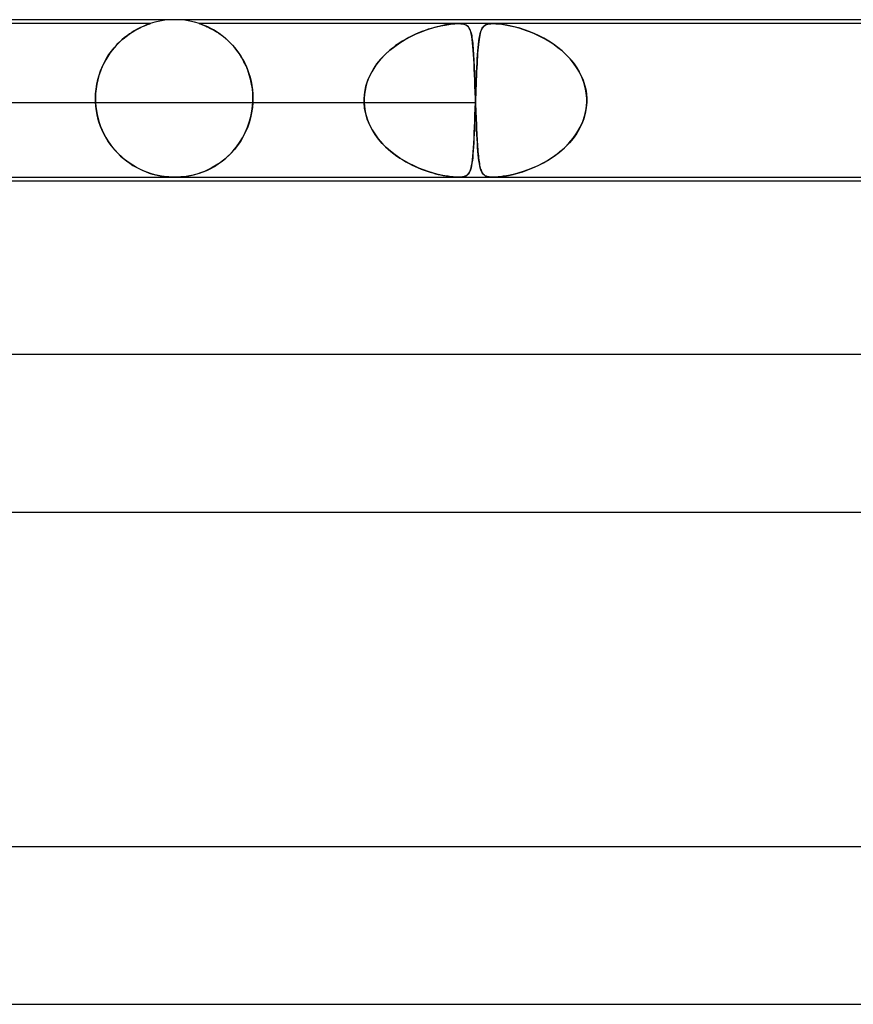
# Model space of a CAD drawing. Header units: millimetres. Extents: x -385 to 385, y -2 to 250.
# Tile 74 of 84: x 122 to 143, y 225 to 250. Entities that reach past the tile are written whole.
import ezdxf

# ---------------------------------------------------------------- set-up
doc = ezdxf.new("R2010")
doc.units = ezdxf.units.MM
doc.layers.add('HIDDEN', color=7, linetype='Continuous')
doc.layers.add('THICK', color=7, linetype='Continuous')

msp = doc.modelspace()

# ---------------------------------------------------------------- linework, layer by layer
at = {"layer": 'HIDDEN'}
for p, q in [((126, 250), (125.873, 249.996)), ((126.127, 249.996), (126, 250)), ((125.376, 249.9), (105.624, 249.9)), ((124.986, 249.725), (125.054, 249.763)), ((125.077, 249.776), (125.025, 249.747)), ((125.054, 249.763), (125.118, 249.796)), ((125.127, 249.8), (125.077, 249.776)), ((125.118, 249.796), (125.177, 249.823)), ((125.172, 249.821), (125.127, 249.8)), ((125.213, 249.839), (125.172, 249.821)), ((125.177, 249.823), (125.229, 249.846)), ((125.25, 249.855), (125.213, 249.839)), ((125.229, 249.846), (125.274, 249.864)), ((125.283, 249.867), (125.25, 249.855)), ((125.274, 249.864), (125.309, 249.877)), ((125.311, 249.878), (125.283, 249.867)), ((125.309, 249.877), (125.336, 249.887)), ((125.334, 249.886), (125.311, 249.878)), ((125.352, 249.892), (125.334, 249.886)), ((125.336, 249.887), (125.354, 249.893)), ((125.365, 249.897), (125.352, 249.892)), ((125.354, 249.893), (125.367, 249.897)), ((125.373, 249.899), (125.365, 249.897)), ((125.367, 249.897), (125.373, 249.899)), ((125.373, 249.899), (125.375, 249.9)), ((125.375, 249.9), (125.373, 249.899)), ((125.497, 249.936), (125.376, 249.9)), ((125.621, 249.964), (125.497, 249.936)), ((125.747, 249.984), (125.621, 249.964)), ((125.873, 249.996), (125.747, 249.984)), ((126.253, 249.984), (126.127, 249.996)), ((126.379, 249.964), (126.253, 249.984)), ((126.503, 249.936), (126.379, 249.964)), ((126.624, 249.9), (126.503, 249.936)), ((134.085, 249.9), (126.624, 249.9)), ((126.626, 249.899), (126.625, 249.9)), ((126.625, 249.9), (126.63, 249.898)), ((126.631, 249.898), (126.626, 249.899)), ((126.63, 249.898), (126.647, 249.892)), ((126.641, 249.895), (126.631, 249.898)), ((126.656, 249.89), (126.641, 249.895)), ((126.647, 249.892), (126.673, 249.883)), ((126.677, 249.882), (126.656, 249.89)), ((126.673, 249.883), (126.707, 249.87)), ((126.707, 249.871), (126.677, 249.882)), ((126.747, 249.855), (126.707, 249.871)), ((126.707, 249.87), (126.744, 249.856)), ((126.744, 249.856), (126.784, 249.84)), ((126.796, 249.834), (126.747, 249.855)), ((126.784, 249.84), (126.823, 249.822)), ((126.853, 249.808), (126.796, 249.834)), ((126.823, 249.822), (126.865, 249.803)), ((126.915, 249.777), (126.853, 249.808)), ((126.865, 249.803), (126.91, 249.78)), ((126.91, 249.78), (126.959, 249.754)), ((126.982, 249.741), (126.915, 249.777)), ((126.959, 249.754), (127.01, 249.725)), ((132.438, 249.756), (132.357, 249.728)), ((132.395, 249.742), (132.522, 249.782)), ((132.516, 249.78), (132.438, 249.756)), ((132.592, 249.802), (132.516, 249.78)), ((132.522, 249.782), (132.643, 249.816)), ((132.666, 249.822), (132.592, 249.802)), ((132.643, 249.816), (132.759, 249.843)), ((132.738, 249.838), (132.666, 249.822)), ((132.806, 249.853), (132.738, 249.838)), ((132.759, 249.843), (132.868, 249.865)), ((132.873, 249.866), (132.806, 249.853)), ((132.868, 249.865), (132.963, 249.88)), ((132.94, 249.877), (132.873, 249.866)), ((133.005, 249.886), (132.94, 249.877)), ((132.963, 249.88), (133.044, 249.891)), ((133.067, 249.893), (133.005, 249.886)), ((133.044, 249.891), (133.112, 249.897)), ((133.126, 249.898), (133.067, 249.893)), ((133.112, 249.897), (133.17, 249.9)), ((133.181, 249.9), (133.126, 249.898)), ((133.17, 249.9), (133.221, 249.9)), ((133.231, 249.9), (133.181, 249.9)), ((133.221, 249.9), (133.266, 249.898)), ((133.276, 249.897), (133.231, 249.9)), ((133.266, 249.898), (133.306, 249.893)), ((133.319, 249.891), (133.276, 249.897)), ((133.306, 249.893), (133.34, 249.886)), ((133.359, 249.88), (133.319, 249.891)), ((133.34, 249.886), (133.369, 249.877)), ((133.396, 249.865), (133.359, 249.88)), ((133.369, 249.877), (133.394, 249.866)), ((133.394, 249.866), (133.415, 249.853)), ((133.429, 249.843), (133.396, 249.865)), ((133.415, 249.853), (133.434, 249.838)), ((133.456, 249.816), (133.429, 249.843)), ((133.434, 249.838), (133.451, 249.822)), ((133.451, 249.822), (133.466, 249.802)), ((133.479, 249.782), (133.456, 249.816)), ((133.466, 249.802), (133.48, 249.78)), ((133.498, 249.742), (133.479, 249.782)), ((133.48, 249.78), (133.492, 249.756)), ((133.492, 249.756), (133.503, 249.728)), ((133.795, 249.761), (133.78, 249.728)), ((133.787, 249.744), (133.805, 249.781)), ((133.811, 249.79), (133.795, 249.761)), ((133.805, 249.781), (133.826, 249.812)), ((133.829, 249.815), (133.811, 249.79)), ((133.826, 249.812), (133.852, 249.839)), ((133.849, 249.837), (133.829, 249.815)), ((133.873, 249.855), (133.849, 249.837)), ((133.852, 249.839), (133.885, 249.862)), ((133.901, 249.87), (133.873, 249.855)), ((133.885, 249.862), (133.926, 249.88)), ((133.935, 249.883), (133.901, 249.87)), ((133.926, 249.88), (133.973, 249.892)), ((133.976, 249.892), (133.935, 249.883)), ((133.973, 249.892), (134.026, 249.898)), ((134.026, 249.898), (133.976, 249.892)), ((134.026, 249.898), (134.085, 249.9)), ((134.085, 249.9), (134.026, 249.898)), ((134.085, 249.9), (134.152, 249.898)), ((134.152, 249.898), (134.085, 249.9)), ((146.637, 249.9), (134.085, 249.9)), ((134.152, 249.898), (134.226, 249.892)), ((134.232, 249.892), (134.152, 249.898)), ((134.226, 249.892), (134.305, 249.883)), ((134.326, 249.88), (134.232, 249.892)), ((134.305, 249.883), (134.387, 249.87)), ((134.433, 249.862), (134.326, 249.88)), ((134.387, 249.87), (134.472, 249.855)), ((134.544, 249.839), (134.433, 249.862)), ((134.472, 249.855), (134.556, 249.837)), ((134.655, 249.812), (134.544, 249.839)), ((134.556, 249.837), (134.643, 249.815)), ((134.643, 249.815), (134.735, 249.79)), ((134.766, 249.781), (134.655, 249.812)), ((134.735, 249.79), (134.829, 249.761)), ((134.882, 249.744), (134.766, 249.781)), ((134.829, 249.761), (134.927, 249.728)), ((124.609, 249.444), (124.686, 249.513)), ((124.723, 249.544), (124.659, 249.489)), ((124.686, 249.513), (124.763, 249.575)), ((124.787, 249.594), (124.723, 249.544)), ((124.763, 249.575), (124.839, 249.631)), ((124.85, 249.639), (124.787, 249.594)), ((124.839, 249.631), (124.914, 249.681)), ((124.91, 249.679), (124.85, 249.639)), ((124.969, 249.715), (124.91, 249.679)), ((124.914, 249.681), (124.986, 249.725)), ((125.025, 249.747), (124.969, 249.715)), ((127.053, 249.698), (126.982, 249.741)), ((127.01, 249.725), (127.063, 249.692)), ((127.127, 249.649), (127.053, 249.698)), ((127.063, 249.692), (127.118, 249.656)), ((127.118, 249.656), (127.175, 249.615)), ((127.202, 249.594), (127.127, 249.649)), ((127.175, 249.615), (127.234, 249.57)), ((127.28, 249.533), (127.202, 249.594)), ((127.234, 249.57), (127.293, 249.522)), ((127.356, 249.464), (127.28, 249.533)), ((127.293, 249.522), (127.351, 249.469)), ((131.857, 249.5), (131.774, 249.451)), ((131.852, 249.497), (131.991, 249.572)), ((131.941, 249.546), (131.857, 249.5)), ((132.026, 249.589), (131.941, 249.546)), ((131.991, 249.572), (132.129, 249.637)), ((132.11, 249.629), (132.026, 249.589)), ((132.193, 249.665), (132.11, 249.629)), ((132.129, 249.637), (132.264, 249.694)), ((132.276, 249.698), (132.193, 249.665)), ((132.264, 249.694), (132.395, 249.742)), ((132.357, 249.728), (132.276, 249.698)), ((133.515, 249.694), (133.498, 249.742)), ((133.503, 249.728), (133.514, 249.698)), ((133.514, 249.698), (133.523, 249.665)), ((133.53, 249.637), (133.515, 249.694)), ((133.523, 249.665), (133.532, 249.629)), ((133.543, 249.572), (133.53, 249.637)), ((133.532, 249.629), (133.54, 249.589)), ((133.54, 249.589), (133.547, 249.546)), ((133.554, 249.497), (133.543, 249.572)), ((133.547, 249.546), (133.554, 249.5)), ((133.554, 249.5), (133.56, 249.451)), ((133.721, 249.457), (133.732, 249.528)), ((133.735, 249.55), (133.726, 249.494)), ((133.732, 249.528), (133.743, 249.592)), ((133.745, 249.601), (133.735, 249.55)), ((133.743, 249.592), (133.756, 249.65)), ((133.756, 249.648), (133.745, 249.601)), ((133.756, 249.65), (133.77, 249.701)), ((133.767, 249.691), (133.756, 249.648)), ((133.78, 249.728), (133.767, 249.691)), ((133.77, 249.701), (133.787, 249.744)), ((135.002, 249.701), (134.882, 249.744)), ((134.927, 249.728), (135.027, 249.691)), ((135.125, 249.65), (135.002, 249.701)), ((135.027, 249.691), (135.129, 249.648)), ((135.251, 249.592), (135.125, 249.65)), ((135.129, 249.648), (135.232, 249.601)), ((135.232, 249.601), (135.334, 249.55)), ((135.375, 249.528), (135.251, 249.592)), ((135.334, 249.55), (135.434, 249.494)), ((135.497, 249.457), (135.375, 249.528)), ((124.393, 249.203), (124.462, 249.289)), ((124.47, 249.298), (124.411, 249.226)), ((124.462, 249.289), (124.534, 249.369)), ((124.532, 249.366), (124.47, 249.298)), ((124.595, 249.43), (124.532, 249.366)), ((124.534, 249.369), (124.609, 249.444)), ((124.659, 249.489), (124.595, 249.43)), ((127.351, 249.469), (127.408, 249.413)), ((127.432, 249.389), (127.356, 249.464)), ((127.408, 249.413), (127.465, 249.353)), ((127.505, 249.308), (127.432, 249.389)), ((127.465, 249.353), (127.52, 249.29)), ((127.574, 249.222), (127.505, 249.308)), ((127.52, 249.29), (127.574, 249.222)), ((131.529, 249.28), (131.451, 249.216)), ((131.46, 249.223), (131.585, 249.323)), ((131.609, 249.341), (131.529, 249.28)), ((131.585, 249.323), (131.716, 249.414)), ((131.691, 249.398), (131.609, 249.341)), ((131.774, 249.451), (131.691, 249.398)), ((131.716, 249.414), (131.852, 249.497)), ((133.564, 249.414), (133.554, 249.497)), ((133.56, 249.451), (133.566, 249.398)), ((133.573, 249.323), (133.564, 249.414)), ((133.566, 249.398), (133.571, 249.341)), ((133.571, 249.341), (133.576, 249.28)), ((133.581, 249.223), (133.573, 249.323)), ((133.576, 249.28), (133.581, 249.216)), ((133.696, 249.206), (133.704, 249.296)), ((133.704, 249.298), (133.697, 249.224)), ((133.704, 249.296), (133.712, 249.379)), ((133.711, 249.368), (133.704, 249.298)), ((133.718, 249.434), (133.711, 249.368)), ((133.712, 249.379), (133.721, 249.457)), ((133.726, 249.494), (133.718, 249.434)), ((135.434, 249.494), (135.534, 249.434)), ((135.615, 249.379), (135.497, 249.457)), ((135.534, 249.434), (135.631, 249.368)), ((135.729, 249.296), (135.615, 249.379)), ((135.631, 249.368), (135.726, 249.298)), ((135.726, 249.298), (135.818, 249.224)), ((135.838, 249.206), (135.729, 249.296)), ((124.211, 248.918), (124.267, 249.018)), ((124.298, 249.067), (124.245, 248.98)), ((124.267, 249.018), (124.328, 249.113)), ((124.353, 249.149), (124.298, 249.067)), ((124.328, 249.113), (124.393, 249.203)), ((124.411, 249.226), (124.353, 249.149)), ((127.64, 249.131), (127.574, 249.222)), ((127.574, 249.222), (127.626, 249.151)), ((127.626, 249.151), (127.676, 249.076)), ((127.701, 249.035), (127.64, 249.131)), ((127.676, 249.076), (127.723, 248.996)), ((127.757, 248.933), (127.701, 249.035)), ((131.234, 249.002), (131.169, 248.924)), ((131.232, 249), (131.342, 249.116)), ((131.303, 249.077), (131.234, 249.002)), ((131.375, 249.148), (131.303, 249.077)), ((131.342, 249.116), (131.46, 249.223)), ((131.451, 249.216), (131.375, 249.148)), ((133.588, 249.116), (133.581, 249.223)), ((133.581, 249.216), (133.586, 249.148)), ((133.586, 249.148), (133.59, 249.077)), ((133.594, 249), (133.588, 249.116)), ((133.59, 249.077), (133.594, 249.002)), ((133.594, 249.002), (133.598, 248.924)), ((133.676, 248.9), (133.682, 249.008)), ((133.685, 249.059), (133.68, 248.97)), ((133.682, 249.008), (133.689, 249.11)), ((133.691, 249.144), (133.685, 249.059)), ((133.689, 249.11), (133.696, 249.206)), ((133.697, 249.224), (133.691, 249.144)), ((135.818, 249.224), (135.906, 249.144)), ((135.941, 249.11), (135.838, 249.206)), ((135.906, 249.144), (135.99, 249.059)), ((136.037, 249.008), (135.941, 249.11)), ((135.99, 249.059), (136.069, 248.97)), ((136.126, 248.9), (136.037, 249.008)), ((124.151, 248.793), (124.11, 248.692)), ((124.115, 248.705), (124.16, 248.814)), ((124.196, 248.889), (124.151, 248.793)), ((124.16, 248.814), (124.211, 248.918)), ((124.245, 248.98), (124.196, 248.889)), ((127.723, 248.996), (127.768, 248.913)), ((127.809, 248.827), (127.757, 248.933)), ((127.768, 248.913), (127.81, 248.825)), ((127.854, 248.717), (127.809, 248.827)), ((127.81, 248.825), (127.848, 248.734)), ((131.052, 248.759), (131, 248.672)), ((131.043, 248.745), (131.132, 248.876)), ((131.108, 248.843), (131.052, 248.759)), ((131.169, 248.924), (131.108, 248.843)), ((131.132, 248.876), (131.232, 249)), ((133.6, 248.876), (133.594, 249)), ((133.598, 248.924), (133.602, 248.843)), ((133.606, 248.745), (133.6, 248.876)), ((133.602, 248.843), (133.606, 248.759)), ((133.606, 248.759), (133.609, 248.672)), ((133.664, 248.665), (133.67, 248.785)), ((133.669, 248.779), (133.664, 248.677)), ((133.675, 248.877), (133.669, 248.779)), ((133.67, 248.785), (133.676, 248.9)), ((133.68, 248.97), (133.675, 248.877)), ((136.069, 248.97), (136.143, 248.877)), ((136.206, 248.785), (136.126, 248.9)), ((136.143, 248.877), (136.21, 248.779)), ((136.277, 248.665), (136.206, 248.785)), ((136.21, 248.779), (136.271, 248.677)), ((124.043, 248.478), (124.076, 248.593)), ((124.074, 248.586), (124.043, 248.476)), ((124.11, 248.692), (124.074, 248.586)), ((124.076, 248.593), (124.115, 248.705)), ((127.848, 248.734), (127.882, 248.638)), ((127.893, 248.604), (127.854, 248.717)), ((127.882, 248.638), (127.912, 248.539)), ((127.926, 248.486), (127.893, 248.604)), ((127.912, 248.539), (127.938, 248.435)), ((130.903, 248.462), (130.966, 248.607)), ((130.954, 248.582), (130.914, 248.49)), ((131, 248.672), (130.954, 248.582)), ((130.966, 248.607), (131.043, 248.745)), ((133.612, 248.607), (133.606, 248.745)), ((133.609, 248.672), (133.613, 248.582)), ((133.618, 248.462), (133.612, 248.607)), ((133.613, 248.582), (133.616, 248.49)), ((133.653, 248.409), (133.658, 248.539)), ((133.66, 248.571), (133.655, 248.461)), ((133.658, 248.539), (133.664, 248.665)), ((133.664, 248.677), (133.66, 248.571)), ((136.271, 248.677), (136.324, 248.571)), ((136.338, 248.539), (136.277, 248.665)), ((136.324, 248.571), (136.37, 248.461)), ((136.388, 248.409), (136.338, 248.539)), ((124.018, 248.362), (123.999, 248.243)), ((123.999, 248.24), (124.017, 248.36)), ((124.017, 248.36), (124.043, 248.478)), ((124.043, 248.476), (124.018, 248.362)), ((127.951, 248.366), (127.926, 248.486)), ((127.938, 248.435), (127.958, 248.329)), ((127.97, 248.245), (127.951, 248.366)), ((127.958, 248.329), (127.973, 248.221)), ((130.823, 248.157), (130.855, 248.311)), ((130.852, 248.299), (130.831, 248.201)), ((130.88, 248.395), (130.852, 248.299)), ((130.855, 248.311), (130.903, 248.462)), ((130.914, 248.49), (130.88, 248.395)), ((133.616, 248.49), (133.62, 248.395)), ((133.623, 248.311), (133.618, 248.462)), ((133.62, 248.395), (133.623, 248.299)), ((133.628, 248.157), (133.623, 248.311)), ((133.623, 248.299), (133.627, 248.201)), ((133.643, 248.139), (133.648, 248.275)), ((133.651, 248.349), (133.646, 248.234)), ((133.648, 248.275), (133.653, 248.409)), ((133.655, 248.461), (133.651, 248.349)), ((136.37, 248.461), (136.407, 248.349)), ((136.426, 248.275), (136.388, 248.409)), ((136.407, 248.349), (136.435, 248.234)), ((136.451, 248.139), (136.426, 248.275)), ((123.988, 248.123), (123.984, 248)), ((123.984, 248), (123.988, 248.12)), ((123.984, 248), (123.984, 247.983)), ((123.984, 247.983), (123.984, 248)), ((123.999, 248.243), (123.988, 248.123)), ((123.988, 248.12), (123.999, 248.24)), ((127.981, 248.122), (127.97, 248.245)), ((127.973, 248.221), (127.981, 248.111)), ((127.984, 248), (127.981, 248.122)), ((127.981, 248.111), (127.984, 248)), ((127.984, 247.983), (127.984, 248)), ((127.984, 248), (127.984, 247.983)), ((130.808, 247.983), (130.809, 248)), ((130.809, 248), (130.808, 247.983)), ((130.809, 248), (130.823, 248.157)), ((130.816, 248.101), (130.809, 248)), ((130.831, 248.201), (130.816, 248.101)), ((133.627, 248.201), (133.63, 248.101)), ((133.634, 248), (133.628, 248.157)), ((133.63, 248.101), (133.634, 248)), ((133.634, 248), (133.634, 247.983)), ((133.634, 247.983), (133.634, 248)), ((133.638, 248), (133.637, 247.983)), ((133.637, 247.983), (133.638, 248)), ((133.638, 248), (133.643, 248.139)), ((133.642, 248.118), (133.638, 248)), ((133.646, 248.234), (133.642, 248.118)), ((136.435, 248.234), (136.453, 248.118)), ((136.462, 248), (136.451, 248.139)), ((136.453, 248.118), (136.462, 248)), ((136.462, 248), (136.463, 247.983)), ((136.463, 247.983), (136.462, 248)), ((118.784, 247.9), (130.809, 247.9)), ((121.612, 247.9), (133.637, 247.9)), ((123.984, 247.983), (123.984, 247.967)), ((123.984, 247.967), (123.984, 247.983)), ((123.984, 247.967), (123.985, 247.95)), ((123.985, 247.95), (123.984, 247.967)), ((123.985, 247.95), (123.985, 247.933)), ((123.985, 247.933), (123.985, 247.95)), ((123.985, 247.933), (123.986, 247.917)), ((123.986, 247.917), (123.985, 247.933)), ((123.986, 247.917), (123.986, 247.9)), ((123.986, 247.9), (123.986, 247.917)), ((124.001, 247.739), (123.986, 247.9)), ((123.986, 247.9), (123.994, 247.796)), ((123.994, 247.796), (124.008, 247.692)), ((127.971, 247.769), (127.952, 247.638)), ((127.967, 247.734), (127.982, 247.9)), ((127.982, 247.9), (127.971, 247.769)), ((127.982, 247.9), (127.983, 247.917)), ((127.983, 247.917), (127.982, 247.9)), ((127.983, 247.933), (127.984, 247.95)), ((127.984, 247.95), (127.983, 247.933)), ((127.983, 247.917), (127.983, 247.933)), ((127.983, 247.933), (127.983, 247.917)), ((127.984, 247.967), (127.984, 247.983)), ((127.984, 247.983), (127.984, 247.967)), ((127.984, 247.95), (127.984, 247.967)), ((127.984, 247.967), (127.984, 247.95)), ((130.808, 247.967), (130.808, 247.983)), ((130.808, 247.983), (130.808, 247.967)), ((130.808, 247.95), (130.808, 247.967)), ((130.808, 247.967), (130.808, 247.95)), ((130.808, 247.933), (130.808, 247.95)), ((130.808, 247.95), (130.808, 247.933)), ((130.808, 247.917), (130.808, 247.933)), ((130.808, 247.933), (130.808, 247.917)), ((130.809, 247.9), (130.808, 247.917)), ((130.808, 247.917), (130.809, 247.9)), ((130.822, 247.755), (130.809, 247.9)), ((130.809, 247.9), (130.815, 247.809)), ((130.815, 247.809), (130.827, 247.719)), ((130.849, 247.613), (130.822, 247.755)), ((133.629, 247.759), (133.624, 247.62)), ((133.628, 247.736), (133.634, 247.9)), ((133.634, 247.9), (133.629, 247.759)), ((133.634, 247.983), (133.635, 247.967)), ((133.635, 247.967), (133.634, 247.983)), ((133.635, 247.917), (133.634, 247.9)), ((133.634, 247.9), (133.635, 247.917)), ((133.635, 247.967), (133.636, 247.95)), ((133.636, 247.95), (133.635, 247.967)), ((133.636, 247.95), (133.635, 247.933)), ((133.635, 247.933), (133.636, 247.95)), ((133.635, 247.933), (133.635, 247.917)), ((133.635, 247.917), (133.635, 247.933)), ((133.637, 247.983), (133.636, 247.967)), ((133.636, 247.967), (133.637, 247.983)), ((133.636, 247.967), (133.636, 247.95)), ((133.636, 247.95), (133.636, 247.967)), ((133.636, 247.95), (133.636, 247.933)), ((133.636, 247.933), (133.636, 247.95)), ((133.636, 247.933), (133.637, 247.917)), ((133.637, 247.917), (133.636, 247.933)), ((133.637, 247.917), (133.637, 247.9)), ((133.637, 247.9), (133.637, 247.917)), ((133.637, 247.9), (133.641, 247.809)), ((133.643, 247.756), (133.637, 247.9)), ((133.641, 247.809), (133.644, 247.719)), ((133.648, 247.614), (133.643, 247.756)), ((136.45, 247.759), (136.425, 247.62)), ((136.447, 247.736), (136.462, 247.9)), ((136.462, 247.9), (136.45, 247.759)), ((136.463, 247.917), (136.462, 247.9)), ((136.462, 247.9), (136.463, 247.917)), ((136.463, 247.983), (136.463, 247.967)), ((136.463, 247.967), (136.463, 247.983)), ((136.463, 247.967), (136.463, 247.95)), ((136.463, 247.95), (136.463, 247.967)), ((136.463, 247.95), (136.463, 247.933)), ((136.463, 247.933), (136.463, 247.95)), ((136.463, 247.933), (136.463, 247.917)), ((136.463, 247.917), (136.463, 247.933)), ((124.028, 247.584), (124.001, 247.739)), ((124.008, 247.692), (124.027, 247.589)), ((124.027, 247.589), (124.051, 247.488)), ((124.066, 247.434), (124.028, 247.584)), ((127.924, 247.509), (127.887, 247.381)), ((127.899, 247.42), (127.939, 247.574)), ((127.952, 247.638), (127.924, 247.509)), ((127.939, 247.574), (127.967, 247.734)), ((130.827, 247.719), (130.845, 247.63)), ((130.845, 247.63), (130.868, 247.542)), ((130.889, 247.475), (130.849, 247.613)), ((130.868, 247.542), (130.897, 247.454)), ((133.617, 247.418), (133.622, 247.575)), ((133.624, 247.62), (133.619, 247.484)), ((133.622, 247.575), (133.628, 247.736)), ((133.644, 247.719), (133.647, 247.63)), ((133.647, 247.63), (133.651, 247.542)), ((133.653, 247.476), (133.648, 247.614)), ((133.651, 247.542), (133.654, 247.454)), ((136.362, 247.418), (136.413, 247.575)), ((136.425, 247.62), (136.386, 247.484)), ((136.413, 247.575), (136.447, 247.736)), ((124.051, 247.488), (124.081, 247.387)), ((124.115, 247.291), (124.066, 247.434)), ((124.081, 247.387), (124.116, 247.289)), ((124.173, 247.155), (124.115, 247.291)), ((124.116, 247.289), (124.156, 247.192)), ((127.789, 247.133), (127.849, 247.272)), ((127.843, 247.256), (127.79, 247.136)), ((127.887, 247.381), (127.843, 247.256)), ((127.849, 247.272), (127.899, 247.42)), ((130.944, 247.34), (130.889, 247.475)), ((130.897, 247.454), (130.931, 247.369)), ((130.931, 247.369), (130.969, 247.286)), ((131.01, 247.21), (130.944, 247.34)), ((130.969, 247.286), (131.012, 247.206)), ((133.605, 247.124), (133.611, 247.268)), ((133.614, 247.352), (133.609, 247.224)), ((133.611, 247.268), (133.617, 247.418)), ((133.619, 247.484), (133.614, 247.352)), ((133.659, 247.341), (133.653, 247.476)), ((133.654, 247.454), (133.658, 247.369)), ((133.658, 247.369), (133.661, 247.286)), ((133.665, 247.211), (133.659, 247.341)), ((133.661, 247.286), (133.665, 247.206)), ((136.212, 247.124), (136.294, 247.268)), ((136.334, 247.352), (136.271, 247.224)), ((136.294, 247.268), (136.362, 247.418)), ((136.386, 247.484), (136.334, 247.352)), ((124.156, 247.192), (124.201, 247.099)), ((124.239, 247.028), (124.173, 247.155)), ((124.201, 247.099), (124.25, 247.009)), ((124.312, 246.908), (124.239, 247.028)), ((124.25, 247.009), (124.303, 246.922)), ((127.646, 246.88), (127.721, 247.002)), ((127.731, 247.02), (127.665, 246.91)), ((127.721, 247.002), (127.789, 247.133)), ((127.79, 247.136), (127.731, 247.02)), ((131.087, 247.086), (131.01, 247.21)), ((131.012, 247.206), (131.06, 247.128)), ((131.06, 247.128), (131.111, 247.052)), ((131.174, 246.969), (131.087, 247.086)), ((131.111, 247.052), (131.166, 246.978)), ((133.604, 247.103), (133.598, 246.987)), ((133.599, 246.989), (133.605, 247.124)), ((133.609, 247.224), (133.604, 247.103)), ((133.671, 247.088), (133.665, 247.211)), ((133.665, 247.206), (133.669, 247.128)), ((133.669, 247.128), (133.673, 247.052)), ((133.677, 246.971), (133.671, 247.088)), ((133.673, 247.052), (133.677, 246.978)), ((136.198, 247.103), (136.115, 246.987)), ((136.117, 246.989), (136.212, 247.124)), ((136.271, 247.224), (136.198, 247.103)), ((124.303, 246.922), (124.361, 246.838)), ((124.391, 246.798), (124.312, 246.908)), ((124.361, 246.838), (124.422, 246.758)), ((124.474, 246.695), (124.391, 246.798)), ((124.422, 246.758), (124.486, 246.681)), ((127.478, 246.664), (127.564, 246.768)), ((127.592, 246.804), (127.514, 246.705)), ((127.564, 246.768), (127.646, 246.88)), ((127.665, 246.91), (127.592, 246.804)), ((131.166, 246.978), (131.225, 246.907)), ((131.269, 246.859), (131.174, 246.969)), ((131.225, 246.907), (131.287, 246.839)), ((131.372, 246.755), (131.269, 246.859)), ((131.287, 246.839), (131.352, 246.774)), ((131.352, 246.774), (131.42, 246.711)), ((131.481, 246.658), (131.372, 246.755)), ((133.587, 246.774), (133.58, 246.678)), ((133.585, 246.745), (133.592, 246.863)), ((133.593, 246.877), (133.587, 246.774)), ((133.592, 246.863), (133.599, 246.989)), ((133.598, 246.987), (133.593, 246.877)), ((133.677, 246.978), (133.681, 246.907)), ((133.684, 246.86), (133.677, 246.971)), ((133.681, 246.907), (133.685, 246.839)), ((133.691, 246.757), (133.684, 246.86)), ((133.685, 246.839), (133.689, 246.774)), ((133.689, 246.774), (133.694, 246.711)), ((133.698, 246.66), (133.691, 246.757)), ((135.924, 246.774), (135.819, 246.678)), ((135.894, 246.745), (136.01, 246.863)), ((136.023, 246.877), (135.924, 246.774)), ((136.01, 246.863), (136.117, 246.989)), ((136.115, 246.987), (136.023, 246.877)), ((124.561, 246.601), (124.474, 246.695)), ((124.486, 246.681), (124.554, 246.608)), ((124.554, 246.608), (124.625, 246.539)), ((124.651, 246.515), (124.561, 246.601)), ((124.625, 246.539), (124.699, 246.474)), ((124.744, 246.437), (124.651, 246.515)), ((127.341, 246.524), (127.248, 246.443)), ((127.296, 246.483), (127.389, 246.569)), ((127.43, 246.611), (127.341, 246.524)), ((127.389, 246.569), (127.478, 246.664)), ((127.514, 246.705), (127.43, 246.611)), ((131.42, 246.711), (131.49, 246.651)), ((131.595, 246.569), (131.481, 246.658)), ((131.49, 246.651), (131.562, 246.594)), ((131.562, 246.594), (131.637, 246.539)), ((131.712, 246.488), (131.595, 246.569)), ((131.637, 246.539), (131.713, 246.487)), ((133.565, 246.504), (133.557, 246.427)), ((133.559, 246.448), (133.569, 246.537)), ((133.573, 246.588), (133.565, 246.504)), ((133.569, 246.537), (133.577, 246.636)), ((133.58, 246.678), (133.573, 246.588)), ((133.577, 246.636), (133.585, 246.745)), ((133.694, 246.711), (133.699, 246.651)), ((133.706, 246.571), (133.698, 246.66)), ((133.699, 246.651), (133.704, 246.594)), ((133.704, 246.594), (133.71, 246.539)), ((133.715, 246.49), (133.706, 246.571)), ((133.71, 246.539), (133.715, 246.487)), ((135.591, 246.504), (135.47, 246.427)), ((135.504, 246.448), (135.638, 246.537)), ((135.707, 246.588), (135.591, 246.504)), ((135.638, 246.537), (135.769, 246.636)), ((135.819, 246.678), (135.707, 246.588)), ((135.769, 246.636), (135.894, 246.745)), ((124.699, 246.474), (124.776, 246.413)), ((124.838, 246.367), (124.744, 246.437)), ((124.776, 246.413), (124.855, 246.356)), ((124.934, 246.304), (124.838, 246.367)), ((124.855, 246.356), (124.937, 246.302)), ((125.03, 246.248), (124.934, 246.304)), ((124.937, 246.302), (125.02, 246.254)), ((125.02, 246.254), (125.103, 246.21)), ((126.912, 246.222), (127.008, 246.276)), ((127.052, 246.303), (126.952, 246.244)), ((127.008, 246.276), (127.105, 246.337)), ((127.151, 246.369), (127.052, 246.303)), ((127.105, 246.337), (127.201, 246.406)), ((127.248, 246.443), (127.151, 246.369)), ((127.201, 246.406), (127.296, 246.483)), ((131.832, 246.414), (131.712, 246.488)), ((131.713, 246.487), (131.791, 246.438)), ((131.791, 246.438), (131.87, 246.392)), ((131.953, 246.347), (131.832, 246.414)), ((131.87, 246.392), (131.949, 246.349)), ((131.949, 246.349), (132.027, 246.309)), ((132.075, 246.287), (131.953, 246.347)), ((132.027, 246.309), (132.106, 246.273)), ((132.197, 246.233), (132.075, 246.287)), ((132.106, 246.273), (132.184, 246.239)), ((133.523, 246.238), (133.537, 246.299)), ((133.536, 246.293), (133.523, 246.237)), ((133.547, 246.356), (133.536, 246.293)), ((133.537, 246.299), (133.549, 246.369)), ((133.557, 246.427), (133.547, 246.356)), ((133.549, 246.369), (133.559, 246.448)), ((133.724, 246.416), (133.715, 246.49)), ((133.715, 246.487), (133.721, 246.438)), ((133.721, 246.438), (133.728, 246.392)), ((133.735, 246.349), (133.724, 246.416)), ((133.728, 246.392), (133.735, 246.349)), ((133.735, 246.349), (133.742, 246.309)), ((133.746, 246.288), (133.735, 246.349)), ((133.742, 246.309), (133.75, 246.273)), ((133.759, 246.235), (133.746, 246.288)), ((133.75, 246.273), (133.758, 246.239)), ((135.219, 246.293), (135.093, 246.237)), ((135.096, 246.238), (135.231, 246.299)), ((135.345, 246.356), (135.219, 246.293)), ((135.231, 246.299), (135.368, 246.369)), ((135.47, 246.427), (135.345, 246.356)), ((135.368, 246.369), (135.504, 246.448)), ((125.126, 246.199), (125.03, 246.248)), ((125.103, 246.21), (125.186, 246.171)), ((125.22, 246.157), (125.126, 246.199)), ((125.186, 246.171), (125.269, 246.137)), ((125.314, 246.12), (125.22, 246.157)), ((125.269, 246.137), (125.351, 246.107)), ((125.405, 246.09), (125.314, 246.12)), ((125.351, 246.107), (125.432, 246.082)), ((125.494, 246.064), (125.405, 246.09)), ((125.432, 246.082), (125.512, 246.06)), ((125.58, 246.044), (125.494, 246.064)), ((125.512, 246.06), (125.588, 246.042)), ((125.659, 246.029), (125.58, 246.044)), ((125.588, 246.042), (125.659, 246.029)), ((125.729, 246.018), (125.659, 246.029)), ((125.659, 246.029), (125.725, 246.018)), ((125.725, 246.018), (125.786, 246.011)), ((125.79, 246.011), (125.729, 246.018)), ((125.786, 246.011), (125.843, 246.006)), ((125.845, 246.006), (125.79, 246.011)), ((125.82, 246), (125.998, 246)), ((125.843, 246.006), (125.896, 246.003)), ((125.897, 246.003), (125.845, 246.006)), ((125.896, 246.003), (125.947, 246.001)), ((125.948, 246.001), (125.897, 246.003)), ((125.947, 246.001), (125.999, 246)), ((125.999, 246), (125.948, 246.001)), ((126.05, 246.001), (125.999, 246)), ((125.999, 246), (126.051, 246.001)), ((126.101, 246.003), (126.05, 246.001)), ((126.051, 246.001), (126.104, 246.003)), ((126.156, 246.006), (126.101, 246.003)), ((126.104, 246.003), (126.158, 246.006)), ((126.22, 246.012), (126.156, 246.006)), ((126.158, 246.006), (126.217, 246.012)), ((126.217, 246.012), (126.284, 246.02)), ((126.292, 246.021), (126.22, 246.012)), ((126.284, 246.02), (126.36, 246.033)), ((126.373, 246.035), (126.292, 246.021)), ((126.36, 246.033), (126.445, 246.051)), ((126.463, 246.055), (126.373, 246.035)), ((126.445, 246.051), (126.535, 246.074)), ((126.558, 246.08), (126.463, 246.055)), ((126.535, 246.074), (126.626, 246.102)), ((126.655, 246.112), (126.558, 246.08)), ((126.626, 246.102), (126.72, 246.135)), ((126.753, 246.149), (126.655, 246.112)), ((126.72, 246.135), (126.815, 246.175)), ((126.853, 246.193), (126.753, 246.149)), ((126.815, 246.175), (126.912, 246.222)), ((126.952, 246.244), (126.853, 246.193)), ((132.184, 246.239), (132.261, 246.207)), ((132.316, 246.186), (132.197, 246.233)), ((132.261, 246.207), (132.336, 246.179)), ((132.434, 246.145), (132.316, 246.186)), ((132.336, 246.179), (132.411, 246.153)), ((132.411, 246.153), (132.483, 246.13)), ((132.548, 246.11), (132.434, 246.145)), ((132.483, 246.13), (132.554, 246.108)), ((132.657, 246.081), (132.548, 246.11)), ((132.554, 246.108), (132.622, 246.09)), ((132.622, 246.09), (132.688, 246.073)), ((132.761, 246.056), (132.657, 246.081)), ((132.688, 246.073), (132.751, 246.058)), ((132.751, 246.058), (132.815, 246.045)), ((132.858, 246.037), (132.761, 246.056)), ((132.815, 246.045), (132.881, 246.033)), ((132.942, 246.023), (132.858, 246.037)), ((132.881, 246.033), (132.948, 246.022)), ((133.012, 246.013), (132.942, 246.023)), ((132.948, 246.022), (133.016, 246.013)), ((133.07, 246.007), (133.012, 246.013)), ((133.016, 246.013), (133.082, 246.006)), ((133.117, 246.003), (133.07, 246.007)), ((133.082, 246.006), (133.144, 246.001)), ((133.161, 246.001), (133.117, 246.003)), ((133.144, 246.001), (133.2, 246)), ((133.201, 246), (133.161, 246.001)), ((133.2, 246), (133.25, 246.001)), ((133.238, 246.001), (133.201, 246)), ((133.271, 246.003), (133.238, 246.001)), ((133.25, 246.001), (133.296, 246.006)), ((133.303, 246.007), (133.271, 246.003)), ((133.296, 246.006), (133.339, 246.014)), ((133.335, 246.013), (133.303, 246.007)), ((133.367, 246.023), (133.335, 246.013)), ((133.339, 246.014), (133.379, 246.027)), ((133.398, 246.036), (133.367, 246.023)), ((133.379, 246.027), (133.414, 246.047)), ((133.426, 246.056), (133.398, 246.036)), ((133.414, 246.047), (133.444, 246.072)), ((133.451, 246.08), (133.426, 246.056)), ((133.444, 246.072), (133.469, 246.103)), ((133.473, 246.11), (133.451, 246.08)), ((133.469, 246.103), (133.49, 246.141)), ((133.492, 246.146), (133.473, 246.11)), ((133.49, 246.141), (133.508, 246.185)), ((133.509, 246.188), (133.492, 246.146)), ((133.508, 246.185), (133.523, 246.238)), ((133.523, 246.237), (133.509, 246.188)), ((133.758, 246.239), (133.767, 246.207)), ((133.774, 246.188), (133.759, 246.235)), ((133.767, 246.207), (133.777, 246.179)), ((133.79, 246.147), (133.774, 246.188)), ((133.777, 246.179), (133.787, 246.153)), ((133.787, 246.153), (133.799, 246.13)), ((133.809, 246.111), (133.79, 246.147)), ((133.799, 246.13), (133.811, 246.108)), ((133.831, 246.082), (133.809, 246.111)), ((133.811, 246.108), (133.824, 246.09)), ((133.824, 246.09), (133.839, 246.073)), ((133.856, 246.057), (133.831, 246.082)), ((133.839, 246.073), (133.854, 246.058)), ((133.854, 246.058), (133.872, 246.045)), ((133.885, 246.038), (133.856, 246.057)), ((133.872, 246.045), (133.894, 246.033)), ((133.916, 246.023), (133.885, 246.038)), ((133.894, 246.033), (133.92, 246.022)), ((133.948, 246.013), (133.916, 246.023)), ((133.92, 246.022), (133.952, 246.013)), ((133.98, 246.007), (133.948, 246.013)), ((133.952, 246.013), (133.989, 246.006)), ((134.012, 246.003), (133.98, 246.007)), ((133.989, 246.006), (134.033, 246.001)), ((134.045, 246.001), (134.012, 246.003)), ((134.033, 246.001), (134.083, 246)), ((134.082, 246), (134.045, 246.001)), ((134.083, 246), (134.139, 246.001)), ((134.124, 246.001), (134.084, 246)), ((134.167, 246.003), (134.124, 246.001)), ((134.139, 246.001), (134.204, 246.006)), ((134.216, 246.007), (134.167, 246.003)), ((134.204, 246.006), (134.28, 246.014)), ((134.274, 246.013), (134.216, 246.007)), ((134.343, 246.023), (134.274, 246.013)), ((134.28, 246.014), (134.372, 246.027)), ((134.425, 246.036), (134.343, 246.023)), ((134.372, 246.027), (134.478, 246.047)), ((134.52, 246.056), (134.425, 246.036)), ((134.478, 246.047), (134.591, 246.072)), ((134.624, 246.08), (134.52, 246.056)), ((134.591, 246.072), (134.711, 246.103)), ((134.734, 246.11), (134.624, 246.08)), ((134.711, 246.103), (134.835, 246.141)), ((134.85, 246.146), (134.734, 246.11)), ((134.835, 246.141), (134.963, 246.185)), ((134.97, 246.188), (134.85, 246.146)), ((134.963, 246.185), (135.096, 246.238)), ((135.093, 246.237), (134.97, 246.188))]:
    msp.add_line(p, q, dxfattribs=at)
at = {"layer": 'THICK'}
for p, q in [((208, 250), (-208, 250)), ((2, 246), (145.657, 246)), ((144.972, 245.9), (29.698, 245.9)), ((213.75, 241.5), (-213.75, 241.5)), ((1.763, 237.5), (149.893, 237.5)), ((220.5, 229), (-220.5, 229)), ((1.811, 225), (154.631, 225))]:
    msp.add_line(p, q, dxfattribs=at)

doc.saveas('drawing.dxf')
